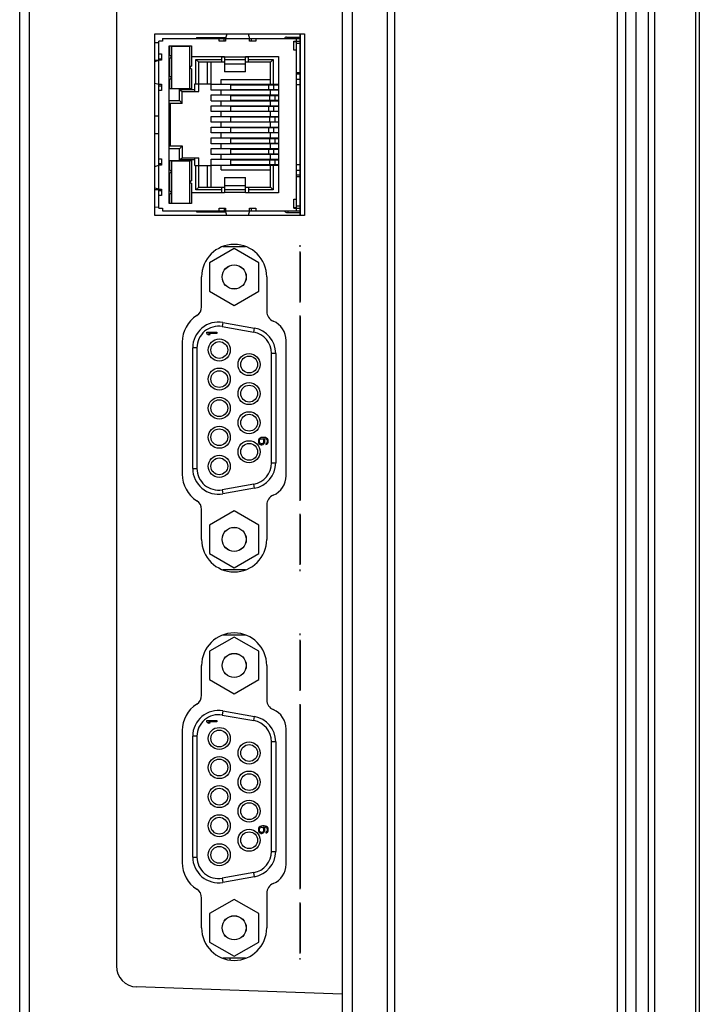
# Model space of a CAD drawing. Header units: millimetres. Extents: x 0 to 1189, y 0 to 841.
# Tile 3 of 17: x 109 to 173, y 422 to 516. Entities that reach past the tile are written whole.
import ezdxf

# ---------------------------------------------------------------- set-up
doc = ezdxf.new("R2010")
doc.units = ezdxf.units.MM
doc.header["$LTSCALE"] = 65.395
for name, color, linetype in [('CONNECTOR_GUIDE-RX10-SHAPE', 7, 'CONTINUOUS'), ('D_SUB_09P-SHAPE', 7, 'CONTINUOUS'), ('FRONT_CASE-RX10-SHAPE', 7, 'CONTINUOUS'), ('MAIN_PCB_ASSY_RX10-SHAPE', 7, 'CONTINUOUS'), ('REAR_CASE-RX10-SHAPE', 7, 'CONTINUOUS'), ('SEAL_GASKET_RX10-SHAPE', 7, 'CONTINUOUS'), ('XRJM-S-01-8-8-X-SHAPE', 7, 'CONTINUOUS')]:
    doc.layers.add(name, color=color, linetype=linetype)

msp = doc.modelspace()

# ---------------------------------------------------------------- linework, layer by layer
at = {"layer": 'CONNECTOR_GUIDE-RX10-SHAPE', "color": 7, "linetype": 'Continuous'}
for p, q in [((121.445, 497.388), (121.445, 514.688)), ((121.445, 514.688), (135.695, 514.688)), ((135.695, 514.688), (135.695, 497.388)), ((135.695, 497.388), (121.445, 497.388)), ((125.915, 488.697), (125.915, 491.533)), ((132.115, 491.533), (132.115, 488.247)), ((124.065, 485.324), (124.065, 472.752)), ((133.965, 472.6), (133.965, 485.476)), ((125.915, 466.543), (125.915, 469.379)), ((132.115, 469.83), (132.115, 466.543)), ((125.915, 451.697), (125.915, 454.533)), ((132.115, 454.533), (132.115, 451.247)), ((124.065, 448.324), (124.065, 435.752)), ((133.965, 435.6), (133.965, 448.476)), ((125.915, 429.543), (125.915, 432.379)), ((132.115, 432.83), (132.115, 429.543))]:
    msp.add_line(p, q, dxfattribs=at)
for centre, radius, start, end in [((129.015, 491.533), 3.1, 0, 180), ((124.915, 488.697), 1, 302.51361, 0), ((127.065, 485.324), 3, 122.51361, 180), ((133.115, 488.247), 1, 180, 247.45969), ((131.965, 485.476), 2, 0, 67.45969), ((127.065, 472.752), 3, 180, 237.48639), ((131.965, 472.6), 2, 292.54031, 0), ((124.915, 469.379), 1, 0, 57.48639), ((133.115, 469.83), 1, 112.54031, 180), ((129.015, 466.543), 3.1, 180, 0), ((129.015, 454.533), 3.1, 0, 180), ((124.915, 451.697), 1, 302.51361, 0), ((133.115, 451.247), 1, 180, 247.45969), ((127.065, 448.324), 3, 122.51361, 180), ((131.965, 448.476), 2, 0, 67.45969), ((127.065, 435.752), 3, 180, 237.48639), ((131.965, 435.6), 2, 292.54031, 0), ((133.115, 432.83), 1, 112.54031, 180), ((124.915, 432.379), 1, 0, 57.48639), ((129.015, 429.543), 3.1, 180, 0)]:
    msp.add_arc(centre, radius, start, end, dxfattribs=at)
at = {"layer": 'D_SUB_09P-SHAPE', "color": 7, "linetype": 'Continuous'}
for p, q in [((129.015, 494.241), (126.67, 492.887)), ((127.943, 494.438), (130.086, 494.438)), ((131.36, 492.887), (129.015, 494.241)), ((126.67, 492.887), (126.67, 490.179)), ((131.36, 490.179), (131.36, 492.887)), ((126.67, 490.179), (129.015, 488.825)), ((129.015, 488.825), (131.36, 490.179)), ((127.94, 487.201), (127.871, 486.807)), ((127.871, 486.807), (130.871, 486.278)), ((127.94, 487.201), (130.94, 486.672)), ((126.415, 486.157), (126.415, 486.276)), ((126.415, 486.276), (127.365, 486.276)), ((126.415, 486.157), (126.556, 486.038)), ((126.718, 486.038), (126.556, 486.038)), ((126.718, 486.038), (126.576, 486.157)), ((127.365, 486.157), (126.576, 486.157)), ((127.365, 486.276), (127.365, 486.157)), ((130.871, 486.278), (130.94, 486.672)), ((125.065, 473.288), (125.065, 484.788)), ((125.465, 484.788), (125.065, 484.788)), ((125.465, 484.788), (125.465, 473.288)), ((132.965, 484.259), (132.565, 484.259)), ((132.565, 473.817), (132.565, 484.259)), ((132.965, 484.259), (132.965, 473.817)), ((131.335, 476.033), (131.315, 475.934)), ((131.315, 475.934), (131.315, 475.835)), ((131.315, 475.835), (131.335, 475.736)), ((131.396, 476.132), (131.335, 476.033)), ((131.335, 475.736), (131.396, 475.637)), ((131.476, 476.191), (131.396, 476.132)), ((131.396, 475.637), (131.476, 475.578)), ((131.416, 475.954), (131.436, 476.013)), ((131.416, 475.815), (131.416, 475.954)), ((131.436, 475.756), (131.416, 475.815)), ((131.436, 476.013), (131.476, 476.072)), ((131.476, 475.696), (131.436, 475.756)), ((131.577, 476.231), (131.476, 476.191)), ((131.476, 476.072), (131.537, 476.112)), ((131.537, 475.657), (131.476, 475.696)), ((131.476, 475.578), (131.577, 475.538)), ((131.537, 476.112), (131.598, 476.132)), ((131.598, 475.637), (131.537, 475.657)), ((131.719, 476.251), (131.577, 476.231)), ((131.577, 475.538), (131.658, 475.538)), ((131.598, 476.132), (131.638, 476.132)), ((131.638, 475.637), (131.598, 475.637)), ((131.638, 476.132), (131.699, 476.112)), ((131.699, 475.657), (131.638, 475.637)), ((131.658, 475.538), (131.759, 475.578)), ((131.699, 476.112), (131.759, 476.072)), ((131.759, 475.696), (131.699, 475.657)), ((131.86, 476.251), (131.719, 476.251)), ((131.759, 476.072), (131.8, 476.013)), ((131.8, 475.756), (131.759, 475.696)), ((131.759, 475.578), (131.84, 475.637)), ((131.8, 476.013), (131.82, 475.954)), ((131.82, 475.815), (131.8, 475.756)), ((131.82, 476.152), (131.86, 476.152)), ((131.901, 476.033), (131.82, 476.152)), ((131.82, 475.954), (131.82, 475.815)), ((131.84, 475.637), (131.901, 475.736)), ((132.002, 476.231), (131.86, 476.251)), ((131.86, 476.152), (131.982, 476.132)), ((131.921, 475.934), (131.901, 476.033)), ((131.901, 475.736), (131.921, 475.835)), ((131.921, 475.835), (131.921, 475.934)), ((131.982, 476.132), (132.042, 476.112)), ((132.103, 476.191), (132.002, 476.231)), ((132.042, 476.112), (132.103, 476.072)), ((132.103, 475.716), (132.042, 475.677)), ((132.042, 475.677), (132.042, 475.578)), ((132.042, 475.578), (132.103, 475.597)), ((132.184, 476.132), (132.103, 476.191)), ((132.103, 476.072), (132.143, 476.013)), ((132.143, 475.776), (132.103, 475.716)), ((132.103, 475.597), (132.184, 475.657)), ((132.143, 476.013), (132.164, 475.954)), ((132.164, 475.835), (132.143, 475.776)), ((132.164, 475.954), (132.164, 475.835)), ((132.244, 476.033), (132.184, 476.132)), ((132.184, 475.657), (132.244, 475.756)), ((132.265, 475.934), (132.244, 476.033)), ((132.244, 475.756), (132.265, 475.855)), ((132.265, 475.855), (132.265, 475.934)), ((132.565, 473.817), (132.965, 473.817)), ((125.065, 473.288), (125.465, 473.288)), ((130.871, 471.798), (127.871, 471.269)), ((130.94, 471.404), (130.871, 471.798)), ((127.871, 471.269), (127.94, 470.875)), ((130.94, 471.404), (127.94, 470.875)), ((129.015, 469.251), (126.67, 467.897)), ((131.36, 467.897), (129.015, 469.251)), ((126.67, 467.897), (126.67, 465.189)), ((131.36, 465.189), (131.36, 467.897)), ((126.67, 465.189), (129.015, 463.835)), ((129.015, 463.835), (131.36, 465.189)), ((130.086, 463.638), (127.943, 463.638)), ((129.015, 457.241), (126.67, 455.887)), ((127.943, 457.438), (130.086, 457.438)), ((131.36, 455.887), (129.015, 457.241)), ((126.67, 455.887), (126.67, 453.179)), ((131.36, 453.179), (131.36, 455.887)), ((126.67, 453.179), (129.015, 451.825)), ((129.015, 451.825), (131.36, 453.179)), ((127.94, 450.201), (127.871, 449.807)), ((127.94, 450.201), (130.94, 449.672)), ((126.415, 449.276), (127.365, 449.276)), ((126.415, 449.157), (126.415, 449.276)), ((127.365, 449.276), (127.365, 449.157)), ((127.871, 449.807), (130.871, 449.278)), ((130.871, 449.278), (130.94, 449.672)), ((126.415, 449.157), (126.556, 449.038)), ((126.718, 449.038), (126.556, 449.038)), ((127.365, 449.157), (126.576, 449.157)), ((126.718, 449.038), (126.576, 449.157)), ((125.465, 447.788), (125.065, 447.788)), ((125.065, 436.288), (125.065, 447.788)), ((125.465, 447.788), (125.465, 436.288)), ((132.965, 447.259), (132.565, 447.259)), ((132.565, 436.817), (132.565, 447.259)), ((132.965, 447.259), (132.965, 436.817)), ((131.335, 439.033), (131.315, 438.934)), ((131.315, 438.934), (131.315, 438.835)), ((131.396, 439.132), (131.335, 439.033)), ((131.476, 439.191), (131.396, 439.132)), ((131.416, 438.954), (131.436, 439.013)), ((131.416, 438.815), (131.416, 438.954)), ((131.436, 439.013), (131.476, 439.072)), ((131.577, 439.231), (131.476, 439.191)), ((131.476, 439.072), (131.537, 439.112)), ((131.537, 439.112), (131.598, 439.132)), ((131.719, 439.251), (131.577, 439.231)), ((131.598, 439.132), (131.638, 439.132)), ((131.638, 439.132), (131.699, 439.112)), ((131.699, 439.112), (131.759, 439.072)), ((131.86, 439.251), (131.719, 439.251)), ((131.759, 439.072), (131.8, 439.013)), ((131.8, 439.013), (131.82, 438.954)), ((131.82, 439.152), (131.86, 439.152)), ((131.901, 439.033), (131.82, 439.152)), ((131.82, 438.954), (131.82, 438.815)), ((132.002, 439.231), (131.86, 439.251)), ((131.86, 439.152), (131.982, 439.132)), ((131.921, 438.934), (131.901, 439.033)), ((131.921, 438.835), (131.921, 438.934)), ((131.982, 439.132), (132.042, 439.112)), ((132.103, 439.191), (132.002, 439.231)), ((132.042, 439.112), (132.103, 439.072)), ((132.184, 439.132), (132.103, 439.191)), ((132.103, 439.072), (132.143, 439.013)), ((132.143, 439.013), (132.164, 438.954)), ((132.164, 438.954), (132.164, 438.835)), ((132.244, 439.033), (132.184, 439.132)), ((132.265, 438.934), (132.244, 439.033)), ((132.265, 438.855), (132.265, 438.934)), ((131.315, 438.835), (131.335, 438.736)), ((131.335, 438.736), (131.396, 438.637)), ((131.396, 438.637), (131.476, 438.578)), ((131.436, 438.756), (131.416, 438.815)), ((131.476, 438.696), (131.436, 438.756)), ((131.537, 438.657), (131.476, 438.696)), ((131.476, 438.578), (131.577, 438.538)), ((131.598, 438.637), (131.537, 438.657)), ((131.577, 438.538), (131.658, 438.538)), ((131.638, 438.637), (131.598, 438.637)), ((131.699, 438.657), (131.638, 438.637)), ((131.658, 438.538), (131.759, 438.578)), ((131.759, 438.696), (131.699, 438.657)), ((131.8, 438.756), (131.759, 438.696)), ((131.759, 438.578), (131.84, 438.637)), ((131.82, 438.815), (131.8, 438.756)), ((131.84, 438.637), (131.901, 438.736)), ((131.901, 438.736), (131.921, 438.835)), ((132.103, 438.716), (132.042, 438.677)), ((132.042, 438.677), (132.042, 438.578)), ((132.042, 438.578), (132.103, 438.597)), ((132.143, 438.776), (132.103, 438.716)), ((132.103, 438.597), (132.184, 438.657)), ((132.164, 438.835), (132.143, 438.776)), ((132.184, 438.657), (132.244, 438.756)), ((132.244, 438.756), (132.265, 438.855)), ((125.065, 436.288), (125.465, 436.288)), ((132.565, 436.817), (132.965, 436.817)), ((130.871, 434.798), (127.871, 434.269)), ((127.871, 434.269), (127.94, 433.875)), ((130.94, 434.404), (127.94, 433.875)), ((130.94, 434.404), (130.871, 434.798)), ((129.015, 432.251), (126.67, 430.897)), ((131.36, 430.897), (129.015, 432.251)), ((126.67, 430.897), (126.67, 428.189)), ((131.36, 428.189), (131.36, 430.897)), ((126.67, 428.189), (129.015, 426.835)), ((129.015, 426.835), (131.36, 428.189)), ((130.086, 426.638), (127.943, 426.638))]:
    msp.add_line(p, q, dxfattribs=at)
for centre, radius in [((129.015, 491.533), 1.15), ((129.015, 491.533), 1.143), ((127.595, 484.578), 1.05), ((127.595, 484.578), 0.8), ((130.435, 483.193), 1.05), ((130.435, 483.193), 0.8), ((127.595, 481.808), 1.05), ((127.595, 481.808), 0.8), ((130.435, 480.423), 1.05), ((130.435, 480.423), 0.8), ((127.595, 479.038), 1.05), ((127.595, 479.038), 0.8), ((130.435, 477.653), 1.05), ((130.435, 477.653), 0.8), ((127.595, 476.268), 1.05), ((127.595, 476.268), 0.8), ((130.435, 474.883), 1.05), ((130.435, 474.883), 0.8), ((127.595, 473.498), 1.05), ((127.595, 473.498), 0.8), ((129.015, 466.543), 1.15), ((129.015, 466.543), 1.143), ((129.015, 454.533), 1.15), ((129.015, 454.533), 1.143), ((127.595, 447.578), 1.05), ((127.595, 447.578), 0.8), ((130.435, 446.193), 1.05), ((130.435, 446.193), 0.8), ((127.595, 444.808), 1.05), ((127.595, 444.808), 0.8), ((130.435, 443.423), 1.05), ((130.435, 443.423), 0.8), ((127.595, 442.038), 1.05), ((127.595, 442.038), 0.8), ((130.435, 440.653), 1.05), ((130.435, 440.653), 0.8), ((127.595, 439.268), 1.05), ((127.595, 439.268), 0.8), ((130.435, 437.883), 1.05), ((130.435, 437.883), 0.8), ((127.595, 436.498), 1.05), ((127.595, 436.498), 0.8), ((129.015, 429.543), 1.15), ((129.015, 429.543), 1.143)]:
    msp.add_circle(centre, radius, dxfattribs=at)
for centre, radius, start, end in [((127.515, 484.788), 2.45, 80, 180), ((127.515, 484.788), 2.05, 80, 180), ((130.515, 484.259), 2.05, 0, 80), ((130.515, 484.259), 2.45, 0, 80), ((130.515, 473.817), 2.05, 280, 0), ((130.515, 473.817), 2.45, 280, 0), ((127.515, 473.288), 2.45, 180, 280), ((127.515, 473.288), 2.05, 180, 280), ((127.515, 447.788), 2.45, 80, 180), ((127.515, 447.788), 2.05, 80, 180), ((130.515, 447.259), 2.05, 0, 80), ((130.515, 447.259), 2.45, 0, 80), ((127.515, 436.288), 2.45, 180, 280), ((127.515, 436.288), 2.05, 180, 280), ((130.515, 436.817), 2.05, 280, 0), ((130.515, 436.817), 2.45, 280, 0)]:
    msp.add_arc(centre, radius, start, end, dxfattribs=at)
at = {"layer": 'FRONT_CASE-RX10-SHAPE', "color": 7, "linetype": 'Continuous'}
for p, q in [((167.295, 384.038), (167.295, 600.038)), ((168.469, 385.598), (168.469, 598.479)), ((169.056, 385.598), (169.056, 598.479)), ((172.934, 594.979), (172.934, 389.097)), ((173.295, 594.979), (173.295, 389.097)), ((144.295, 392.691), (144.295, 591.385))]:
    msp.add_line(p, q, dxfattribs=at)
at = {"layer": 'MAIN_PCB_ASSY_RX10-SHAPE', "color": 7, "linetype": 'Continuous'}
for p, q in [((135.295, 514.093), (135.295, 514.243)), ((135.295, 509.463), (135.295, 509.613)), ((135.295, 497.833), (135.295, 497.983)), ((135.295, 494.413), (135.295, 494.563)), ((135.295, 494.413), (135.295, 494.563)), ((135.295, 494.413), (135.295, 494.563)), ((135.295, 493.816), (135.295, 493.966)), ((135.295, 493.816), (135.295, 493.966)), ((135.295, 493.816), (135.295, 493.966)), ((135.295, 493.816), (135.295, 493.966)), ((135.295, 493.816), (135.295, 493.966)), ((135.295, 493.816), (135.295, 493.966)), ((135.295, 493.463), (135.295, 493.613)), ((135.295, 493.463), (135.295, 493.613)), ((135.295, 493.463), (135.295, 493.613)), ((135.295, 493.463), (135.295, 493.613)), ((135.295, 493.463), (135.295, 493.613)), ((135.295, 493.463), (135.295, 493.613)), ((135.295, 493.463), (135.295, 493.613)), ((135.295, 493.463), (135.295, 493.613)), ((135.295, 493.463), (135.295, 493.613)), ((135.295, 493.463), (135.295, 493.613)), ((135.295, 493.463), (135.295, 493.613)), ((135.295, 493.463), (135.295, 493.613)), ((135.295, 493.463), (135.295, 493.613)), ((135.295, 493.463), (135.295, 493.613)), ((135.295, 493.163), (135.295, 493.313)), ((135.295, 493.163), (135.295, 493.313)), ((135.295, 493.163), (135.295, 493.313)), ((135.295, 493.163), (135.295, 493.313)), ((135.295, 491.463), (135.295, 491.613)), ((135.295, 491.463), (135.295, 491.613)), ((135.295, 491.463), (135.295, 491.613)), ((135.295, 491.463), (135.295, 491.613)), ((135.295, 491.463), (135.295, 491.613)), ((135.295, 491.463), (135.295, 491.613)), ((135.295, 491.463), (135.295, 491.613)), ((135.295, 491.463), (135.295, 491.613)), ((135.295, 491.463), (135.295, 491.613)), ((135.295, 491.463), (135.295, 491.613)), ((135.295, 491.463), (135.295, 491.613)), ((135.295, 491.463), (135.295, 491.613)), ((135.295, 489.763), (135.295, 489.913)), ((135.295, 489.763), (135.295, 489.913)), ((135.295, 489.763), (135.295, 489.913)), ((135.295, 489.763), (135.295, 489.913)), ((135.295, 489.463), (135.295, 489.613)), ((135.295, 489.463), (135.295, 489.613)), ((135.295, 489.463), (135.295, 489.613)), ((135.295, 489.463), (135.295, 489.613)), ((135.295, 489.463), (135.295, 489.613)), ((135.295, 489.463), (135.295, 489.613)), ((135.295, 489.463), (135.295, 489.613)), ((135.295, 489.463), (135.295, 489.613)), ((135.295, 489.463), (135.295, 489.613)), ((135.295, 489.463), (135.295, 489.613)), ((135.295, 489.463), (135.295, 489.613)), ((135.295, 489.463), (135.295, 489.613)), ((135.295, 489.463), (135.295, 489.613)), ((135.295, 489.463), (135.295, 489.613)), ((135.295, 489.11), (135.295, 489.26)), ((135.295, 489.11), (135.295, 489.26)), ((135.295, 489.11), (135.295, 489.26)), ((135.295, 489.11), (135.295, 489.26)), ((135.295, 489.11), (135.295, 489.26)), ((135.295, 489.11), (135.295, 489.26)), ((135.295, 487.709), (135.295, 487.859)), ((135.295, 487.709), (135.295, 487.859)), ((135.295, 486.709), (135.295, 486.859)), ((135.295, 486.709), (135.295, 486.859)), ((135.295, 486.709), (135.295, 486.859)), ((135.295, 486.709), (135.295, 486.859)), ((135.295, 486.709), (135.295, 486.859)), ((135.295, 486.709), (135.295, 486.859)), ((135.295, 486.709), (135.295, 486.859)), ((135.295, 486.709), (135.295, 486.859)), ((135.295, 485.709), (135.295, 485.859)), ((135.295, 485.709), (135.295, 485.859)), ((135.295, 485.709), (135.295, 485.859)), ((135.295, 485.709), (135.295, 485.859)), ((135.295, 472.217), (135.295, 472.367)), ((135.295, 472.217), (135.295, 472.367)), ((135.295, 472.217), (135.295, 472.367)), ((135.295, 472.217), (135.295, 472.367)), ((135.295, 471.217), (135.295, 471.367)), ((135.295, 471.217), (135.295, 471.367)), ((135.295, 471.217), (135.295, 471.367)), ((135.295, 471.217), (135.295, 471.367)), ((135.295, 471.217), (135.295, 471.367)), ((135.295, 471.217), (135.295, 471.367)), ((135.295, 471.217), (135.295, 471.367)), ((135.295, 471.217), (135.295, 471.367)), ((135.295, 470.217), (135.295, 470.367)), ((135.295, 470.217), (135.295, 470.367)), ((135.295, 468.816), (135.295, 468.966)), ((135.295, 468.816), (135.295, 468.966)), ((135.295, 468.816), (135.295, 468.966)), ((135.295, 468.816), (135.295, 468.966)), ((135.295, 468.463), (135.295, 468.613)), ((135.295, 468.463), (135.295, 468.613)), ((135.295, 468.463), (135.295, 468.613)), ((135.295, 468.463), (135.295, 468.613)), ((135.295, 468.463), (135.295, 468.613)), ((135.295, 468.463), (135.295, 468.613)), ((135.295, 468.463), (135.295, 468.613)), ((135.295, 468.463), (135.295, 468.613)), ((135.295, 468.163), (135.295, 468.313)), ((135.295, 468.163), (135.295, 468.313)), ((135.295, 466.463), (135.295, 466.613)), ((135.295, 466.463), (135.295, 466.613)), ((135.295, 466.463), (135.295, 466.613)), ((135.295, 466.463), (135.295, 466.613)), ((135.295, 466.463), (135.295, 466.613)), ((135.295, 466.463), (135.295, 466.613)), ((135.295, 464.763), (135.295, 464.913)), ((135.295, 464.763), (135.295, 464.913)), ((135.295, 464.463), (135.295, 464.613)), ((135.295, 464.463), (135.295, 464.613)), ((135.295, 464.463), (135.295, 464.613)), ((135.295, 464.463), (135.295, 464.613)), ((135.295, 464.463), (135.295, 464.613)), ((135.295, 464.463), (135.295, 464.613)), ((135.295, 464.463), (135.295, 464.613)), ((135.295, 464.463), (135.295, 464.613)), ((135.295, 464.11), (135.295, 464.26)), ((135.295, 464.11), (135.295, 464.26)), ((135.295, 464.11), (135.295, 464.26)), ((135.295, 464.11), (135.295, 464.26)), ((135.295, 464.11), (135.295, 464.26)), ((135.295, 464.11), (135.295, 464.26)), ((135.295, 463.513), (135.295, 463.663)), ((135.295, 463.513), (135.295, 463.663)), ((135.295, 463.513), (135.295, 463.663)), ((135.295, 463.513), (135.295, 463.663)), ((135.295, 457.413), (135.295, 457.563)), ((135.295, 457.413), (135.295, 457.563)), ((135.295, 457.413), (135.295, 457.563)), ((135.295, 456.816), (135.295, 456.966)), ((135.295, 456.816), (135.295, 456.966)), ((135.295, 456.816), (135.295, 456.966)), ((135.295, 456.816), (135.295, 456.966)), ((135.295, 456.816), (135.295, 456.966)), ((135.295, 456.816), (135.295, 456.966)), ((135.295, 456.463), (135.295, 456.613)), ((135.295, 456.463), (135.295, 456.613)), ((135.295, 456.463), (135.295, 456.613)), ((135.295, 456.463), (135.295, 456.613)), ((135.295, 456.463), (135.295, 456.613)), ((135.295, 456.463), (135.295, 456.613)), ((135.295, 456.463), (135.295, 456.613)), ((135.295, 456.463), (135.295, 456.613)), ((135.295, 456.463), (135.295, 456.613)), ((135.295, 456.463), (135.295, 456.613)), ((135.295, 456.463), (135.295, 456.613)), ((135.295, 456.463), (135.295, 456.613)), ((135.295, 456.463), (135.295, 456.613)), ((135.295, 456.463), (135.295, 456.613)), ((135.295, 456.163), (135.295, 456.313)), ((135.295, 456.163), (135.295, 456.313)), ((135.295, 456.163), (135.295, 456.313)), ((135.295, 456.163), (135.295, 456.313)), ((135.295, 454.463), (135.295, 454.613)), ((135.295, 454.463), (135.295, 454.613)), ((135.295, 454.463), (135.295, 454.613)), ((135.295, 454.463), (135.295, 454.613)), ((135.295, 454.463), (135.295, 454.613)), ((135.295, 454.463), (135.295, 454.613)), ((135.295, 454.463), (135.295, 454.613)), ((135.295, 454.463), (135.295, 454.613)), ((135.295, 454.463), (135.295, 454.613)), ((135.295, 454.463), (135.295, 454.613)), ((135.295, 454.463), (135.295, 454.613)), ((135.295, 454.463), (135.295, 454.613)), ((135.295, 452.763), (135.295, 452.913)), ((135.295, 452.763), (135.295, 452.913)), ((135.295, 452.763), (135.295, 452.913)), ((135.295, 452.763), (135.295, 452.913)), ((135.295, 452.463), (135.295, 452.613)), ((135.295, 452.463), (135.295, 452.613)), ((135.295, 452.463), (135.295, 452.613)), ((135.295, 452.463), (135.295, 452.613)), ((135.295, 452.463), (135.295, 452.613)), ((135.295, 452.463), (135.295, 452.613)), ((135.295, 452.463), (135.295, 452.613)), ((135.295, 452.463), (135.295, 452.613)), ((135.295, 452.463), (135.295, 452.613)), ((135.295, 452.463), (135.295, 452.613)), ((135.295, 452.463), (135.295, 452.613)), ((135.295, 452.463), (135.295, 452.613)), ((135.295, 452.463), (135.295, 452.613)), ((135.295, 452.463), (135.295, 452.613)), ((135.295, 452.11), (135.295, 452.26)), ((135.295, 452.11), (135.295, 452.26)), ((135.295, 452.11), (135.295, 452.26)), ((135.295, 452.11), (135.295, 452.26)), ((135.295, 452.11), (135.295, 452.26)), ((135.295, 452.11), (135.295, 452.26)), ((135.295, 450.709), (135.295, 450.859)), ((135.295, 450.709), (135.295, 450.859)), ((135.295, 449.709), (135.295, 449.859)), ((135.295, 449.709), (135.295, 449.859)), ((135.295, 449.709), (135.295, 449.859)), ((135.295, 449.709), (135.295, 449.859)), ((135.295, 449.709), (135.295, 449.859)), ((135.295, 449.709), (135.295, 449.859)), ((135.295, 449.709), (135.295, 449.859)), ((135.295, 449.709), (135.295, 449.859)), ((135.295, 448.709), (135.295, 448.859)), ((135.295, 448.709), (135.295, 448.859)), ((135.295, 448.709), (135.295, 448.859)), ((135.295, 448.709), (135.295, 448.859)), ((135.295, 435.217), (135.295, 435.367)), ((135.295, 435.217), (135.295, 435.367)), ((135.295, 435.217), (135.295, 435.367)), ((135.295, 435.217), (135.295, 435.367)), ((135.295, 434.217), (135.295, 434.367)), ((135.295, 434.217), (135.295, 434.367)), ((135.295, 434.217), (135.295, 434.367)), ((135.295, 434.217), (135.295, 434.367)), ((135.295, 434.217), (135.295, 434.367)), ((135.295, 434.217), (135.295, 434.367)), ((135.295, 434.217), (135.295, 434.367)), ((135.295, 434.217), (135.295, 434.367)), ((135.295, 433.217), (135.295, 433.367)), ((135.295, 433.217), (135.295, 433.367)), ((135.295, 431.816), (135.295, 431.966)), ((135.295, 431.816), (135.295, 431.966)), ((135.295, 431.816), (135.295, 431.966)), ((135.295, 431.816), (135.295, 431.966)), ((135.295, 431.463), (135.295, 431.613)), ((135.295, 431.463), (135.295, 431.613)), ((135.295, 431.463), (135.295, 431.613)), ((135.295, 431.463), (135.295, 431.613)), ((135.295, 431.463), (135.295, 431.613)), ((135.295, 431.463), (135.295, 431.613)), ((135.295, 431.463), (135.295, 431.613)), ((135.295, 431.463), (135.295, 431.613)), ((135.295, 431.163), (135.295, 431.313)), ((135.295, 431.163), (135.295, 431.313)), ((135.295, 429.463), (135.295, 429.613)), ((135.295, 429.463), (135.295, 429.613)), ((135.295, 429.463), (135.295, 429.613)), ((135.295, 429.463), (135.295, 429.613)), ((135.295, 429.463), (135.295, 429.613)), ((135.295, 429.463), (135.295, 429.613)), ((135.295, 427.763), (135.295, 427.913)), ((135.295, 427.763), (135.295, 427.913)), ((135.295, 427.463), (135.295, 427.613)), ((135.295, 427.463), (135.295, 427.613)), ((135.295, 427.463), (135.295, 427.613)), ((135.295, 427.463), (135.295, 427.613)), ((135.295, 427.463), (135.295, 427.613)), ((135.295, 427.463), (135.295, 427.613)), ((135.295, 427.463), (135.295, 427.613)), ((135.295, 427.463), (135.295, 427.613)), ((135.295, 427.11), (135.295, 427.26)), ((135.295, 427.11), (135.295, 427.26)), ((135.295, 427.11), (135.295, 427.26)), ((135.295, 427.11), (135.295, 427.26)), ((135.295, 427.11), (135.295, 427.26)), ((135.295, 427.11), (135.295, 427.26)), ((135.295, 426.513), (135.295, 426.663)), ((135.295, 426.513), (135.295, 426.663)), ((135.295, 426.513), (135.295, 426.663)), ((135.295, 426.513), (135.295, 426.663))]:
    msp.add_line(p, q, dxfattribs=at)
at = {"layer": 'MAIN_PCB_ASSY_RX10-SHAPE', "color": 7, "linetype": 'Continuous', "const_width": 0.178}
msp.add_lwpolyline([(135.295, 497.388), (135.295, 514.688)], dxfattribs=at)
at = {"layer": 'MAIN_PCB_ASSY_RX10-SHAPE', "color": 3, "linetype": 'Continuous', "const_width": 0.178}
for points in [[(135.295, 489.185), (135.295, 493.891)], [(135.295, 470.292), (135.295, 487.784)], [(135.295, 464.185), (135.295, 468.891)], [(135.295, 452.185), (135.295, 456.891)], [(135.295, 433.292), (135.295, 450.784)], [(135.295, 427.185), (135.295, 431.891)]]:
    msp.add_lwpolyline(points, dxfattribs=at)
at = {"layer": 'REAR_CASE-RX10-SHAPE', "color": 7, "linetype": 'Continuous'}
for p, q in [((143.595, 392.728), (143.595, 591.348)), ((108.595, 398.358), (108.595, 557.438)), ((140.242, 553.087), (140.242, 415.689)), ((139.295, 552.139), (139.295, 416.637)), ((109.542, 418.075), (109.542, 550.701)), ((117.795, 545.869), (117.795, 425.908)), ((121.445, 513.88), (121.833, 513.873)), ((121.445, 512.196), (121.834, 512.203)), ((121.445, 506.88), (121.835, 506.873)), ((121.445, 505.196), (121.835, 505.203)), ((121.445, 499.88), (121.834, 499.873)), ((121.445, 498.196), (121.833, 498.203)), ((128.595, 426.638), (128.595, 426.475)), ((139.295, 423.225), (119.725, 423.909))]:
    msp.add_line(p, q, dxfattribs=at)
msp.add_arc((119.795, 425.908), 2, 180, 268, dxfattribs=at)
at = {"layer": 'SEAL_GASKET_RX10-SHAPE', "color": 7, "linetype": 'Continuous'}
for p, q in [((166.295, 388.19), (166.295, 598.886)), ((165.495, 390.538), (165.495, 596.538))]:
    msp.add_line(p, q, dxfattribs=at)
at = {"layer": 'XRJM-S-01-8-8-X-SHAPE', "color": 7, "linetype": 'Continuous'}
for p, q in [((121.835, 498.088), (121.835, 513.988)), ((122.185, 513.988), (121.835, 513.988)), ((122.185, 514.238), (122.185, 513.988)), ((122.185, 514.238), (135.295, 514.238)), ((125.435, 514.338), (125.435, 514.238)), ((125.435, 514.338), (128.216, 514.338)), ((127.585, 513.988), (127.585, 514.238)), ((128.185, 513.988), (127.585, 513.988)), ((128.05, 513.988), (128.05, 514.238)), ((128.328, 514.688), (128.185, 514.238)), ((128.185, 514.238), (128.185, 513.988)), ((130.342, 514.688), (130.485, 514.238)), ((130.485, 513.988), (130.485, 514.238)), ((131.085, 513.988), (130.485, 513.988)), ((130.62, 514.238), (130.62, 513.988)), ((131.085, 514.238), (131.085, 513.988)), ((133.98, 514.388), (135.295, 514.388)), ((134.155, 514.388), (134.155, 514.238)), ((134.685, 513.138), (134.685, 513.988)), ((134.685, 513.988), (135.295, 513.988)), ((134.915, 513.938), (134.685, 513.938)), ((134.915, 513.938), (134.915, 513.138)), ((134.935, 513.988), (134.935, 514.238)), ((122.835, 498.538), (122.835, 513.538)), ((122.835, 513.538), (124.935, 513.538)), ((122.885, 512.633), (122.885, 513.538)), ((123.035, 513.498), (123.035, 509.498)), ((124.785, 513.498), (123.035, 513.498)), ((124.785, 509.498), (124.785, 513.498)), ((124.935, 513.538), (124.935, 511.623)), ((134.935, 513.138), (134.685, 513.138)), ((135.295, 513.758), (134.915, 513.758)), ((134.935, 498.938), (134.935, 513.138)), ((121.445, 512.071), (121.835, 512.188)), ((121.835, 512.788), (122.085, 512.788)), ((121.835, 512.323), (122.085, 512.323)), ((122.085, 512.188), (121.835, 512.188)), ((122.085, 512.788), (122.085, 512.188)), ((122.885, 510.633), (122.885, 512.383)), ((124.935, 512.538), (128.085, 512.538)), ((125.375, 509.938), (125.375, 512.253)), ((125.635, 511.993), (125.375, 512.253)), ((125.375, 512.253), (127.825, 512.253)), ((127.825, 511.993), (127.825, 512.538)), ((127.825, 512.493), (128.085, 512.493)), ((128.085, 512.538), (128.085, 511.071)), ((128.085, 512.498), (130.085, 512.498)), ((128.085, 512.252), (130.085, 512.252)), ((130.085, 511.071), (130.085, 512.538)), ((130.085, 512.538), (133.235, 512.538)), ((130.085, 512.493), (130.365, 512.493)), ((130.365, 511.993), (130.365, 512.538)), ((130.365, 512.253), (132.724, 512.253)), ((132.465, 511.993), (132.724, 512.253)), ((132.724, 512.253), (132.724, 509.888)), ((133.235, 512.538), (133.235, 499.538)), ((124.935, 511.373), (124.935, 509.448)), ((125.635, 509.188), (125.635, 511.993)), ((128.085, 511.993), (125.635, 511.993)), ((126.435, 511.993), (126.435, 509.938)), ((126.835, 509.938), (126.835, 511.993)), ((128.085, 511.848), (130.085, 511.848)), ((132.465, 511.993), (130.085, 511.993)), ((132.465, 509.838), (132.465, 511.993)), ((122.885, 509.448), (122.885, 510.383)), ((127.765, 509.888), (127.765, 510.338)), ((127.765, 510.338), (132.465, 510.338)), ((130.085, 511.071), (128.085, 511.071)), ((134.935, 511.018), (135.295, 511.018)), ((135.295, 510.858), (134.935, 510.858)), ((134.935, 510.358), (135.295, 510.358)), ((121.445, 510.005), (121.835, 509.888)), ((121.835, 509.888), (122.085, 509.888)), ((121.835, 509.753), (122.085, 509.753)), ((122.085, 509.288), (121.835, 509.288)), ((122.085, 509.888), (122.085, 509.288)), ((124.935, 509.448), (122.885, 509.448)), ((123.035, 509.498), (124.785, 509.498)), ((123.802, 508.328), (123.802, 509.388)), ((123.802, 509.388), (124.061, 509.188)), ((123.802, 509.388), (125.255, 509.388)), ((125.255, 509.188), (125.255, 509.938)), ((125.255, 509.938), (126.835, 509.938)), ((126.835, 509.328), (126.835, 509.888)), ((126.835, 509.888), (133.235, 509.888)), ((133.235, 509.328), (126.835, 509.328)), ((127.765, 508.868), (127.765, 509.328)), ((128.691, 509.378), (128.691, 509.838)), ((128.691, 509.838), (133.235, 509.838)), ((128.691, 509.378), (133.235, 509.378)), ((132.299, 509.378), (132.299, 509.838)), ((132.465, 508.818), (132.465, 509.378)), ((132.798, 509.378), (132.798, 509.838)), ((132.877, 509.838), (132.877, 509.888)), ((132.877, 509.328), (132.877, 509.378)), ((133.135, 509.838), (133.135, 509.888)), ((133.135, 509.328), (133.135, 509.378)), ((135.295, 509.838), (134.935, 509.838)), ((122.835, 508.328), (123.802, 508.328)), ((123.802, 508.328), (124.061, 508.068)), ((124.061, 508.068), (124.061, 509.188)), ((124.061, 509.188), (125.635, 509.188)), ((126.835, 508.308), (126.835, 508.868)), ((126.835, 508.868), (133.235, 508.868)), ((126.835, 508.308), (133.235, 508.308)), ((127.765, 507.848), (127.765, 508.308)), ((128.691, 508.358), (128.691, 508.818)), ((128.691, 508.818), (133.235, 508.818)), ((128.691, 508.358), (133.235, 508.358)), ((132.414, 508.358), (132.414, 508.818)), ((132.465, 507.798), (132.465, 508.358)), ((132.877, 508.818), (132.877, 508.868)), ((132.877, 508.308), (132.877, 508.358)), ((132.912, 508.358), (132.912, 508.818)), ((133.135, 508.818), (133.135, 508.868)), ((133.135, 508.308), (133.135, 508.358)), ((124.061, 508.068), (122.835, 508.068)), ((122.87, 507.838), (122.835, 507.838)), ((122.87, 507.838), (122.87, 508.068)), ((122.941, 504.008), (122.941, 508.068)), ((126.835, 507.288), (126.835, 507.848)), ((126.835, 507.848), (133.235, 507.848)), ((128.691, 507.338), (128.691, 507.798)), ((128.691, 507.798), (133.235, 507.798)), ((132.299, 507.338), (132.299, 507.798)), ((132.798, 507.338), (132.798, 507.798)), ((132.877, 507.798), (132.877, 507.848)), ((133.135, 507.798), (133.135, 507.848)), ((133.235, 507.288), (126.835, 507.288)), ((126.835, 506.268), (126.835, 506.828)), ((126.835, 506.828), (133.235, 506.828)), ((127.765, 506.828), (127.765, 507.288)), ((128.691, 507.338), (133.235, 507.338)), ((128.691, 506.318), (128.691, 506.778)), ((128.691, 506.778), (133.235, 506.778)), ((132.414, 506.318), (132.414, 506.778)), ((132.465, 506.778), (132.465, 507.338)), ((132.877, 507.288), (132.877, 507.338)), ((132.877, 506.828), (132.877, 506.778)), ((132.912, 506.318), (132.912, 506.778)), ((133.135, 507.288), (133.135, 507.338)), ((133.135, 506.828), (133.135, 506.778)), ((133.235, 506.268), (126.835, 506.268)), ((126.835, 505.248), (126.835, 505.808)), ((126.835, 505.808), (133.235, 505.808)), ((127.765, 505.808), (127.765, 506.268)), ((128.691, 506.318), (133.235, 506.318)), ((128.691, 505.298), (128.691, 505.758)), ((128.691, 505.758), (133.235, 505.758)), ((132.299, 505.298), (132.299, 505.758)), ((132.465, 505.758), (132.465, 506.318)), ((132.798, 505.298), (132.798, 505.758)), ((132.877, 506.318), (132.877, 506.268)), ((132.877, 505.758), (132.877, 505.808)), ((133.135, 506.318), (133.135, 506.268)), ((133.135, 505.758), (133.135, 505.808)), ((133.235, 505.248), (126.835, 505.248)), ((126.835, 504.228), (126.835, 504.788)), ((126.835, 504.788), (133.235, 504.788)), ((127.765, 504.788), (127.765, 505.248)), ((128.691, 505.298), (133.235, 505.298)), ((128.691, 504.278), (128.691, 504.738)), ((128.691, 504.738), (133.235, 504.738)), ((132.414, 504.278), (132.414, 504.738)), ((132.465, 504.738), (132.465, 505.298)), ((132.877, 505.248), (132.877, 505.298)), ((132.877, 504.788), (132.877, 504.738)), ((132.912, 504.278), (132.912, 504.738)), ((133.135, 505.248), (133.135, 505.298)), ((133.135, 504.788), (133.135, 504.738)), ((122.835, 504.238), (122.87, 504.238)), ((122.835, 504.008), (124.061, 504.008)), ((123.802, 503.748), (122.835, 503.748)), ((122.87, 504.008), (122.87, 504.238)), ((124.061, 504.008), (123.802, 503.748)), ((123.802, 502.688), (123.802, 503.748)), ((124.061, 504.008), (124.061, 502.888)), ((133.235, 504.228), (126.835, 504.228)), ((126.835, 503.208), (126.835, 503.768)), ((126.835, 503.768), (133.235, 503.768)), ((127.765, 503.768), (127.765, 504.228)), ((128.691, 504.278), (133.235, 504.278)), ((128.691, 503.258), (128.691, 503.718)), ((128.691, 503.718), (133.235, 503.718)), ((132.299, 503.258), (132.299, 503.718)), ((132.465, 503.718), (132.465, 504.278)), ((132.798, 503.258), (132.798, 503.718)), ((132.877, 504.278), (132.877, 504.228)), ((132.877, 503.768), (132.877, 503.718)), ((133.135, 504.278), (133.135, 504.228)), ((133.135, 503.768), (133.135, 503.718)), ((121.835, 502.788), (122.085, 502.788)), ((122.085, 502.788), (122.085, 502.188)), ((123.802, 502.688), (124.061, 502.888)), ((125.255, 502.688), (123.802, 502.688)), ((124.061, 502.888), (125.635, 502.888)), ((125.255, 502.138), (125.255, 502.888)), ((125.635, 500.083), (125.635, 502.888)), ((133.235, 503.208), (126.835, 503.208)), ((126.835, 502.188), (126.835, 502.748)), ((126.835, 502.748), (133.235, 502.748)), ((127.765, 502.748), (127.765, 503.208)), ((128.691, 503.258), (133.235, 503.258)), ((128.691, 502.238), (128.691, 502.698)), ((128.691, 502.698), (133.235, 502.698)), ((132.414, 502.238), (132.414, 502.698)), ((132.465, 502.698), (132.465, 503.258)), ((132.877, 503.258), (132.877, 503.208)), ((132.877, 502.748), (132.877, 502.698)), ((132.912, 502.238), (132.912, 502.698)), ((133.135, 503.258), (133.135, 503.208)), ((133.135, 502.748), (133.135, 502.698)), ((121.445, 502.071), (121.835, 502.188)), ((122.085, 502.323), (121.835, 502.323)), ((122.085, 502.188), (121.835, 502.188)), ((122.885, 501.693), (122.885, 502.628)), ((122.885, 502.628), (124.935, 502.628)), ((123.035, 502.578), (123.035, 498.578)), ((124.785, 502.578), (123.035, 502.578)), ((124.785, 498.578), (124.785, 502.578)), ((124.935, 502.628), (124.935, 500.703)), ((125.255, 502.138), (126.835, 502.138)), ((125.375, 499.823), (125.375, 502.138)), ((126.435, 502.138), (126.435, 500.083)), ((126.835, 502.188), (133.235, 502.188)), ((126.835, 500.083), (126.835, 502.138)), ((127.765, 501.738), (127.765, 502.188)), ((127.765, 501.738), (132.465, 501.738)), ((128.691, 502.238), (133.235, 502.238)), ((132.465, 500.083), (132.465, 502.238)), ((132.724, 502.188), (132.724, 499.823)), ((132.877, 502.238), (132.877, 502.188)), ((133.135, 502.238), (133.135, 502.188)), ((134.935, 502.238), (135.295, 502.238)), ((122.885, 499.693), (122.885, 501.443)), ((128.085, 501.005), (128.085, 499.538)), ((128.085, 501.005), (130.085, 501.005)), ((130.085, 499.538), (130.085, 501.005)), ((134.935, 501.718), (135.295, 501.718)), ((135.295, 501.218), (134.935, 501.218)), ((135.295, 501.058), (134.935, 501.058)), ((121.835, 499.888), (121.445, 500.005)), ((121.835, 499.888), (122.085, 499.888)), ((122.085, 499.888), (122.085, 499.288)), ((124.935, 500.453), (124.935, 498.538)), ((125.635, 500.083), (125.375, 499.823)), ((125.635, 500.083), (128.085, 500.083)), ((127.825, 499.538), (127.825, 500.083)), ((130.085, 500.228), (128.085, 500.228)), ((130.085, 500.083), (132.465, 500.083)), ((130.365, 500.083), (130.365, 499.538)), ((132.465, 500.083), (132.724, 499.823)), ((122.085, 499.753), (121.835, 499.753)), ((122.085, 499.288), (121.835, 499.288)), ((122.885, 498.538), (122.885, 499.443)), ((128.085, 499.538), (124.935, 499.538)), ((127.825, 499.823), (125.375, 499.823)), ((127.825, 499.583), (128.085, 499.583)), ((130.085, 499.824), (128.085, 499.824)), ((130.085, 499.578), (128.085, 499.578)), ((130.085, 499.583), (130.365, 499.583)), ((133.235, 499.538), (130.085, 499.538)), ((132.724, 499.823), (130.365, 499.823)), ((134.685, 498.088), (134.685, 498.938)), ((134.685, 498.938), (134.935, 498.938)), ((134.915, 498.938), (134.915, 498.138)), ((121.835, 498.088), (122.185, 498.088)), ((122.185, 498.088), (122.185, 497.838)), ((124.935, 498.538), (122.835, 498.538)), ((123.035, 498.578), (124.785, 498.578)), ((127.585, 497.838), (127.585, 498.088)), ((127.585, 498.088), (128.185, 498.088)), ((128.05, 498.088), (128.05, 497.838)), ((128.185, 498.088), (128.185, 497.838)), ((130.485, 497.838), (130.485, 498.088)), ((130.485, 498.088), (131.085, 498.088)), ((130.62, 498.088), (130.62, 497.838)), ((131.085, 498.088), (131.085, 497.838)), ((134.685, 498.138), (134.915, 498.138)), ((134.685, 498.088), (135.295, 498.088)), ((134.915, 498.318), (135.295, 498.318)), ((134.935, 497.838), (134.935, 498.088)), ((122.185, 497.838), (135.295, 497.838)), ((125.435, 497.838), (125.435, 497.738)), ((125.435, 497.738), (128.216, 497.738)), ((128.328, 497.388), (128.185, 497.838)), ((130.485, 497.838), (130.342, 497.388)), ((133.98, 497.688), (135.295, 497.688)), ((134.155, 497.688), (134.155, 497.838))]:
    msp.add_line(p, q, dxfattribs=at)
for centre, radius, start, end in [((133.98, 514.238), 0.15, 89.99856, 180), ((122.885, 512.508), 0.125, 270, 90), ((124.935, 511.498), 0.125, 90, 270), ((122.885, 510.508), 0.125, 270, 90), ((122.885, 501.568), 0.125, 270, 90), ((124.935, 500.578), 0.125, 90, 270), ((122.885, 499.568), 0.125, 270, 90), ((133.98, 497.838), 0.15, 180, 270.00144)]:
    msp.add_arc(centre, radius, start, end, dxfattribs=at)

doc.saveas('drawing.dxf')
